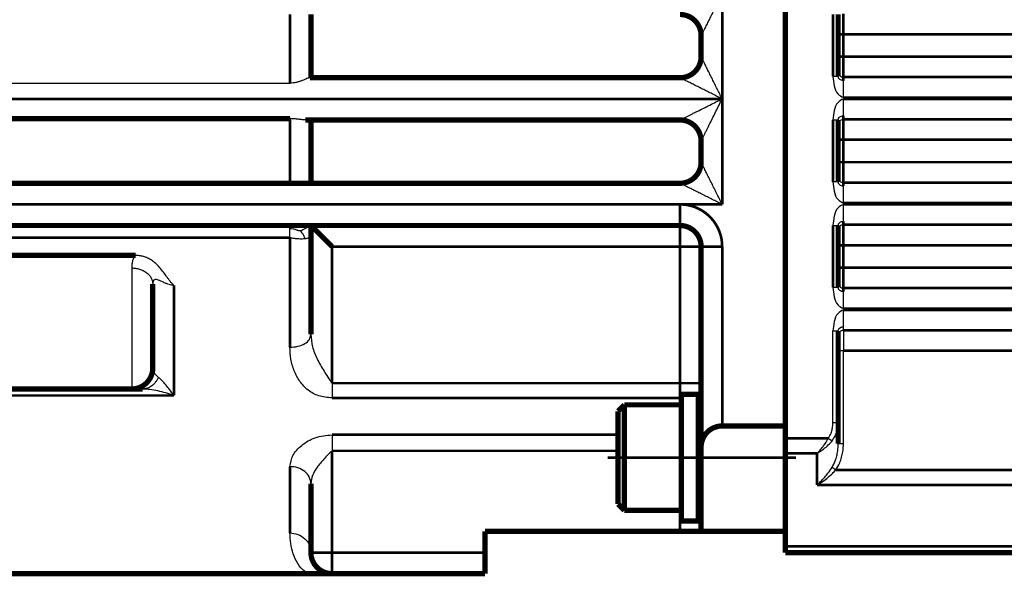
# Model space of a CAD drawing. Header units: inches. Extents: x -778 to 589, y -314 to 308.
# Tile 17 of 33: x -291 to -197, y -69 to -16. Entities that reach past the tile are written whole.
import ezdxf

# ---------------------------------------------------------------- set-up
doc = ezdxf.new("R2010")
doc.units = ezdxf.units.IN
doc.linetypes.add('DOT_CENTER', pattern=[14, 12, -1, 0, -1])
doc.layers.add('1', color=7, linetype='Continuous')

# ---------------------------------------------------------------- blocks, each defined once
blk = doc.blocks.new('1933100008_Schnor_Scheibe_A_6_4_4_2__109', base_point=(-228.125, -64))
at = {"color": 7, "linetype": 'Continuous', "const_width": 0.5}
for points in [[(-227.875, -51.75), (-227.875, -52.75)], [(-227.875, -51.75), (-226.275, -51.75)], [(-226.275, -51.75), (-226.275, -57.75)], [(-227.875, -52.75), (-227.875, -54.75)], [(-227.875, -54.75), (-227.875, -57.75)], [(-227.875, -57.75), (-227.875, -60.75)], [(-226.275, -57.75), (-226.275, -63.75)], [(-227.875, -60.75), (-227.875, -62.75)], [(-227.875, -62.75), (-227.875, -63.75)], [(-227.875, -63.75), (-226.275, -63.75)]]:
    blk.add_lwpolyline(points, dxfattribs=at)
at = {"layer": '1', "color": 30, "linetype": 'DOT_CENTER', "const_width": 0.25}
blk.add_lwpolyline([(-234.875, -57.75), (-217, -57.75)], dxfattribs=at)
blk = doc.blocks.new('Schraube_M_6x20_DIN_912_4_2__110', base_point=(-234.125, -63))
at = {"color": 7, "linetype": 'Continuous', "const_width": 0.5}
for points in [[(-233.875, -53.35), (-233.275, -52.75)], [(-233.875, -53.35), (-233.875, -62.15)], [(-233.275, -52.75), (-227.875, -52.75)], [(-233.275, -52.75), (-233.275, -62.75)], [(-227.875, -52.75), (-227.875, -54.75)], [(-227.875, -54.75), (-227.875, -57.75)], [(-226.275, -54.75), (-226, -54.75)], [(-224, -54.75), (-218, -54.75)], [(-227.875, -57.75), (-227.875, -60.75)], [(-227.875, -60.75), (-227.875, -62.75)], [(-226.275, -60.75), (-226, -60.75)], [(-233.875, -62.15), (-233.275, -62.75)], [(-233.275, -62.75), (-227.875, -62.75)]]:
    blk.add_lwpolyline(points, dxfattribs=at)
at = {"layer": '1', "color": 2, "linetype": 'Continuous', "const_width": 0.25}
for points in [[(-226.275, -55.25), (-226, -55.25)], [(-226.275, -60.25), (-226, -60.25)]]:
    blk.add_lwpolyline(points, dxfattribs=at)
blk = doc.blocks.new('1400001020_04_R4_Gehäuse_Abtrieb_B3_mit_Naben__117', base_point=(-298.25, -69))
at = {"color": 7, "linetype": 'Continuous', "const_width": 0.5}
for points in [[(-218, -2.2), (-218, -30.6)], [(-263, -15.75), (-263, -21.75)], [(-226, -17.75), (-226, -19.75)], [(-263, -21.75), (-263.092, -21.75)], [(-228, -21.75), (-263, -21.75)], [(-298, -25.622), (-265, -25.622)], [(-263.517, -25.75), (-263, -25.75)], [(-263, -25.75), (-263, -31.75)], [(-263, -25.75), (-228, -25.75)], [(-226, -27.75), (-226, -29.75)], [(-218, -30.6), (-218, -54.75)], [(-265, -31.75), (-298, -31.75)], [(-263, -31.75), (-265, -31.75)], [(-228, -31.75), (-263, -31.75)], [(-298, -35.75), (-265, -35.75)], [(-265, -35.75), (-263, -35.75)], [(-263, -35.75), (-263, -36.753)], [(-261, -37.75), (-263, -35.75)], [(-263, -35.75), (-228, -35.75)], [(-263, -36.753), (-263, -46.076)], [(-226, -37.75), (-226, -50.696)], [(-298, -38.589), (-279.631, -38.589)], [(-278, -41.306), (-278, -49.25)], [(-280, -51.25), (-298, -51.25)], [(-278.956, -51.25), (-280, -51.25)], [(-226, -50.696), (-226, -53.484)], [(-226, -53.484), (-226, -56.75)], [(-224, -54.75), (-218, -54.75)], [(-218, -54.75), (-218, -55.25)], [(-218, -55.922), (-218, -55.25)], [(-218, -57.336), (-218, -55.922)], [(-226, -64.75), (-226, -56.75)], [(-218, -64.75), (-218, -57.336)], [(-263, -60.226), (-263, -66.75)], [(-228, -64.75), (-246.5, -64.75)], [(-246.5, -66.75), (-246.5, -64.75)], [(-228, -64.75), (-226, -64.75)], [(-226, -64.75), (-218, -64.75)], [(-246.5, -66.75), (-246.5, -68.75)], [(-263, -68.75), (-298, -68.75)], [(-261, -68.75), (-263, -68.75)], [(-246.5, -68.75), (-261, -68.75)]]:
    blk.add_lwpolyline(points, dxfattribs=at)
at = {"color": 124, "linetype": 'Continuous', "const_width": 0.25}
for points in [[(-224, -13.75), (-224, -23.75)], [(-265, -15.75), (-265, -22.263)], [(-298, -23.75), (-224, -23.75)], [(-224, -23.75), (-224, -33.75)], [(-265, -25.622), (-265, -31.75)], [(-298, -33.75), (-228, -33.75)], [(-228, -35.75), (-228, -33.75)], [(-224, -33.75), (-228, -33.75)], [(-228, -37.75), (-228, -35.75)], [(-298, -36.908), (-265, -36.908)], [(-265, -36.908), (-265, -47.296)], [(-261, -37.75), (-261, -50.696)], [(-228, -37.75), (-261, -37.75)], [(-228, -37.75), (-226, -37.75)], [(-228, -50.696), (-228, -37.75)], [(-226, -37.75), (-224, -37.75)], [(-224, -37.75), (-224, -54.75)], [(-276, -41.417), (-276, -51.864)], [(-228, -50.696), (-261, -50.696)], [(-228, -50.696), (-228, -52.09)], [(-228, -50.696), (-226, -50.696)], [(-298, -51.864), (-276, -51.864)], [(-228, -52.09), (-261, -52.09)], [(-228, -52.09), (-228, -52.75)], [(-261, -55.588), (-233.875, -55.588)], [(-261, -57.109), (-233.875, -57.109)], [(-261, -57.109), (-261, -66.75)], [(-265, -58.595), (-265, -64.89)], [(-228, -64.75), (-228, -62.75)], [(-263, -66.75), (-261, -66.75)], [(-246.5, -66.75), (-261, -66.75)], [(-261, -66.75), (-261, -68.75)]]:
    blk.add_lwpolyline(points, dxfattribs=at)
at = {"color": 7, "linetype": 'Continuous', "const_width": 0.5}
for points in [[(-226, -17.75, 0.41421), (-228, -15.75, 0.41421)], [(-228, -21.75, 0.414214), (-226, -19.75, 0.414214)], [(-226, -27.75, 0.414214), (-228, -25.75, 0.414214)], [(-228, -31.75, 0.414208), (-226, -29.75, 0.414208)], [(-226, -37.75, 0.414214), (-228, -35.75, 0.414214)], [(-280, -51.25, 0.414214), (-278, -49.25, 0.414214)], [(-224, -54.75, 0.414214), (-226, -56.75, 0.414214)], [(-263, -66.75, 0.414214), (-261, -68.75, 0.414214)]]:
    blk.add_lwpolyline(points, format="xyb", dxfattribs=at)
at = {"color": 124, "linetype": 'Continuous', "const_width": 0.25}
blk.add_lwpolyline([(-224, -37.75, 0.414214), (-228, -33.75, 0.414214)], format="xyb", dxfattribs=at)
at = {"color": 124, "linetype": 'Continuous'}
for points, knots in [([(-224, -13.75), (-224.079, -13.907), (-224.236, -14.221), (-224.471, -14.691), (-224.704, -15.157), (-224.934, -15.618), (-225.124, -15.998), (-225.273, -16.297), (-225.383, -16.516), (-225.489, -16.729), (-225.592, -16.935), (-225.679, -17.109), (-225.75, -17.251), (-225.805, -17.361), (-225.856, -17.462), (-225.897, -17.544), (-225.928, -17.606), (-225.95, -17.649), (-225.968, -17.686), (-225.982, -17.715), (-225.992, -17.733), (-225.997, -17.744), (-225.999, -17.748), (-226, -17.75)], [0, 0, 0, 0, 0.52784, 1.053598, 1.575323, 2.091067, 2.598879, 2.848805, 3.094196, 3.333234, 3.564104, 3.784986, 3.91623, 4.040112, 4.154481, 4.257186, 4.313107, 4.362174, 4.403406, 4.435825, 4.45845, 4.466372, 4.472117, 4.472117, 4.472117, 4.472117]), ([(-224, -23.75), (-224.079, -23.593), (-224.236, -23.279), (-224.471, -22.809), (-224.704, -22.343), (-224.934, -21.882), (-225.124, -21.502), (-225.273, -21.203), (-225.383, -20.984), (-225.489, -20.771), (-225.592, -20.565), (-225.679, -20.391), (-225.75, -20.249), (-225.805, -20.139), (-225.856, -20.038), (-225.897, -19.956), (-225.928, -19.894), (-225.95, -19.851), (-225.968, -19.814), (-225.982, -19.785), (-225.992, -19.767), (-225.997, -19.756), (-225.999, -19.752), (-226, -19.75)], [0, 0, 0, 0, 0.52784, 1.053598, 1.575323, 2.091067, 2.598879, 2.848805, 3.094196, 3.333234, 3.564104, 3.784986, 3.91623, 4.040112, 4.154481, 4.257186, 4.313107, 4.362174, 4.403406, 4.435825, 4.45845, 4.466377, 4.472136, 4.472136, 4.472136, 4.472136]), ([(-224, -23.75), (-224.157, -23.671), (-224.471, -23.514), (-224.941, -23.279), (-225.407, -23.046), (-225.868, -22.816), (-226.248, -22.626), (-226.547, -22.477), (-226.766, -22.367), (-226.979, -22.261), (-227.185, -22.158), (-227.359, -22.071), (-227.501, -22), (-227.611, -21.945), (-227.712, -21.894), (-227.794, -21.853), (-227.856, -21.822), (-227.899, -21.8), (-227.936, -21.782), (-227.965, -21.768), (-227.983, -21.758), (-227.994, -21.753), (-227.998, -21.751), (-228, -21.75)], [0, 0, 0, 0, 0.52784, 1.053598, 1.575323, 2.091067, 2.598879, 2.848805, 3.094196, 3.333234, 3.564104, 3.784986, 3.916218, 4.040089, 4.154449, 4.257149, 4.313068, 4.362134, 4.40337, 4.435795, 4.458432, 4.466371, 4.472136, 4.472136, 4.472136, 4.472136]), ([(-228, -25.75), (-227.998, -25.749), (-227.994, -25.747), (-227.981, -25.74), (-227.957, -25.728), (-227.917, -25.709), (-227.866, -25.683), (-227.798, -25.649), (-227.712, -25.606), (-227.611, -25.555), (-227.501, -25.5), (-227.342, -25.421), (-227.133, -25.316), (-226.872, -25.186), (-226.601, -25.051), (-226.228, -24.864), (-225.752, -24.626), (-225.174, -24.337), (-224.589, -24.044), (-224.197, -23.848), (-224, -23.75)], [0, 0, 0, 0, 0.00687, 0.013741, 0.043631, 0.088416, 0.146186, 0.215035, 0.317714, 0.432045, 0.555881, 0.687074, 0.964809, 1.257441, 1.56142, 1.873194, 2.509289, 3.157016, 3.812568, 4.472136, 4.472136, 4.472136, 4.472136]), ([(-226, -27.75), (-225.999, -27.748), (-225.997, -27.744), (-225.99, -27.731), (-225.978, -27.707), (-225.959, -27.667), (-225.933, -27.616), (-225.899, -27.548), (-225.856, -27.462), (-225.805, -27.361), (-225.75, -27.251), (-225.671, -27.092), (-225.566, -26.883), (-225.436, -26.622), (-225.301, -26.351), (-225.114, -25.978), (-224.876, -25.502), (-224.587, -24.924), (-224.294, -24.339), (-224.098, -23.947), (-224, -23.75)], [0, 0, 0, 0, 0.00687, 0.013741, 0.043631, 0.088416, 0.146186, 0.215035, 0.317714, 0.432045, 0.555881, 0.687074, 0.964809, 1.257441, 1.56142, 1.873194, 2.509289, 3.157016, 3.812568, 4.472136, 4.472136, 4.472136, 4.472136]), ([(-224, -33.75), (-224.079, -33.593), (-224.236, -33.279), (-224.471, -32.809), (-224.704, -32.343), (-224.934, -31.882), (-225.124, -31.502), (-225.273, -31.203), (-225.383, -30.984), (-225.489, -30.771), (-225.592, -30.565), (-225.679, -30.391), (-225.75, -30.249), (-225.805, -30.139), (-225.856, -30.038), (-225.897, -29.956), (-225.928, -29.894), (-225.95, -29.851), (-225.968, -29.814), (-225.982, -29.785), (-225.992, -29.767), (-225.997, -29.756), (-225.999, -29.752), (-226, -29.75)], [0, 0, 0, 0, 0.52784, 1.053598, 1.575323, 2.091067, 2.598879, 2.848805, 3.094196, 3.333234, 3.564104, 3.784986, 3.91623, 4.040112, 4.154481, 4.257186, 4.313107, 4.362174, 4.403406, 4.435825, 4.45845, 4.466372, 4.472117, 4.472117, 4.472117, 4.472117]), ([(-224, -33.75), (-224.157, -33.671), (-224.471, -33.514), (-224.941, -33.279), (-225.407, -33.046), (-225.868, -32.816), (-226.248, -32.626), (-226.547, -32.477), (-226.766, -32.367), (-226.979, -32.261), (-227.185, -32.158), (-227.359, -32.071), (-227.501, -32), (-227.611, -31.945), (-227.712, -31.894), (-227.794, -31.853), (-227.856, -31.822), (-227.899, -31.8), (-227.936, -31.782), (-227.965, -31.768), (-227.983, -31.758), (-227.994, -31.753), (-227.998, -31.751), (-228, -31.75)], [0, 0, 0, 0, 0.52784, 1.053598, 1.575323, 2.091067, 2.598879, 2.848805, 3.094196, 3.333234, 3.564104, 3.784986, 3.916218, 4.040089, 4.154449, 4.257149, 4.313068, 4.362134, 4.40337, 4.435795, 4.458432, 4.466367, 4.472121, 4.472121, 4.472121, 4.472121]), ([(-265, -36.064), (-265, -36.019), (-265, -35.941), (-265, -35.85), (-265, -35.79), (-265, -35.763), (-265, -35.75)], [0, 0, 0, 0, 0.1353383, 0.2340035, 0.2740745, 0.3141455, 0.3141455, 0.3141455, 0.3141455]), ([(-263.982, -36.264), (-264.025, -36.262), (-264.104, -36.258), (-264.213, -36.238), (-264.307, -36.208), (-264.399, -36.167), (-264.522, -36.123), (-264.726, -36.085), (-264.894, -36.072), (-265, -36.064)], [0, 0, 0, 0, 0.126662, 0.237778, 0.331931, 0.422986, 0.53855, 0.723747, 1.042965, 1.042965, 1.042965, 1.042965]), ([(-265, -36.908), (-265, -36.825), (-265, -36.667), (-265, -36.442), (-265, -36.244), (-265, -36.121), (-265, -36.064)], [0, 0, 0, 0, 0.2482976, 0.4746378, 0.6744629, 0.8437492, 0.8437492, 0.8437492, 0.8437492]), ([(-263.982, -36.264), (-263.909, -36.221), (-263.77, -36.141), (-263.538, -36.026), (-263.28, -35.904), (-263.096, -35.803), (-263, -35.75)], [0, 0, 0, 0, 0.254079, 0.481376, 0.77859, 1.109069, 1.109069, 1.109069, 1.109069]), ([(-263.982, -36.264), (-263.948, -36.323), (-263.863, -36.466), (-263.66, -36.678), (-263.612, -36.896), (-263.586, -37.015)], [0, 0, 0, 0, 0.204176, 0.4997598, 0.8584169, 0.8584169, 0.8584169, 0.8584169]), ([(-263.586, -37.015), (-263.667, -37.022), (-263.883, -37.039), (-264.252, -37.027), (-264.643, -36.982), (-264.896, -36.93), (-265, -36.908)], [0, 0, 0, 0, 0.244586, 0.649501, 1.105056, 1.423897, 1.423897, 1.423897, 1.423897]), ([(-263, -36.753), (-263, -36.761), (-263.002, -36.782), (-263.021, -36.821), (-263.072, -36.87), (-263.137, -36.906), (-263.213, -36.938), (-263.3, -36.965), (-263.428, -36.995), (-263.528, -37.008), (-263.586, -37.015)], [0, 0, 0, 0, 0.0219998, 0.0627522, 0.1281154, 0.2302843, 0.2840858, 0.3741869, 0.5039554, 0.6775764, 0.6775764, 0.6775764, 0.6775764]), ([(-279.631, -38.589), (-279.686, -38.654), (-279.808, -38.798), (-279.921, -39.082), (-279.99, -39.416), (-279.997, -39.653), (-280, -39.776)], [0, 0, 0, 0, 0.254255, 0.562062, 0.905059, 1.272089, 1.272089, 1.272089, 1.272089]), ([(-280, -39.776), (-280, -40.057), (-280, -40.665), (-280, -41.635), (-280, -42.71), (-280, -43.986), (-280, -45.417), (-280, -46.933), (-280, -48.319), (-280, -49.425), (-280, -50.235), (-280, -50.717), (-280, -51.035), (-280, -51.178), (-280, -51.25)], [0, 0, 0, 0, 0.84349, 1.824654, 2.911183, 4.066523, 5.654784, 7.202415, 8.615779, 9.812066, 10.520925, 11.044806, 11.25965, 11.474494, 11.474494, 11.474494, 11.474494]), ([(-280, -39.776), (-279.878, -39.78), (-279.629, -39.791), (-279.26, -39.874), (-278.903, -40.014), (-278.584, -40.21), (-278.322, -40.454), (-278.134, -40.729), (-278.021, -41.017), (-278.007, -41.212), (-278, -41.306)], [0, 0, 0, 0, 0.364847, 0.745974, 1.131314, 1.50785, 1.864704, 2.195781, 2.500075, 2.780605, 2.780605, 2.780605, 2.780605]), ([(-276, -41.417), (-276.053, -41.416), (-276.157, -41.412), (-276.351, -41.382), (-276.58, -41.317), (-276.861, -41.203), (-277.143, -41.067), (-277.415, -40.943), (-277.647, -40.867), (-277.827, -40.878), (-277.923, -40.96), (-277.966, -41.044), (-277.995, -41.162), (-277.998, -41.25), (-278, -41.306)], [0, 0, 0, 0, 0.160237, 0.310218, 0.589514, 0.870083, 1.217819, 1.530669, 1.766147, 1.950188, 2.033587, 2.13438, 2.228546, 2.396807, 2.396807, 2.396807, 2.396807]), ([(-265, -47.296), (-264.742, -47.279), (-264.248, -47.247), (-263.609, -46.988), (-263.113, -46.602), (-263.035, -46.241), (-263, -46.076)], [0, 0, 0, 0, 0.770979, 1.471641, 2.058652, 2.549672, 2.549672, 2.549672, 2.549672]), ([(-263, -46.076), (-262.968, -46.47), (-262.902, -47.272), (-262.421, -48.436), (-261.767, -49.57), (-261.258, -50.317), (-261, -50.696)], [0, 0, 0, 0, 1.179303, 2.398378, 3.733249, 5.10848, 5.10848, 5.10848, 5.10848]), ([(-261, -52.09), (-261.428, -52.055), (-262.242, -51.988), (-263.302, -51.398), (-264.087, -50.558), (-264.617, -49.54), (-264.938, -48.435), (-264.98, -47.673), (-265, -47.296)], [0, 0, 0, 0, 1.275779, 2.423752, 3.543522, 4.682105, 5.835905, 6.965357, 6.965357, 6.965357, 6.965357]), ([(-277.478, -50.131), (-277.537, -50.083), (-277.689, -49.96), (-277.854, -49.749), (-277.975, -49.497), (-277.991, -49.339), (-278, -49.25)], [0, 0, 0, 0, 0.228118, 0.586172, 0.793155, 1.058434, 1.058434, 1.058434, 1.058434]), ([(-277.478, -50.131), (-277.513, -50.21), (-277.583, -50.367), (-277.723, -50.586), (-277.889, -50.783), (-278.079, -50.951), (-278.287, -51.085), (-278.507, -51.181), (-278.731, -51.239), (-278.882, -51.246), (-278.956, -51.25)], [0, 0, 0, 0, 0.257882, 0.51746, 0.775445, 1.028926, 1.27569, 1.514409, 1.744529, 1.966125, 1.966125, 1.966125, 1.966125]), ([(-276, -51.864), (-276.126, -51.686), (-276.367, -51.346), (-276.736, -50.878), (-277.059, -50.512), (-277.304, -50.269), (-277.434, -50.166), (-277.478, -50.131)], [0, 0, 0, 0, 0.653491, 1.251699, 1.78657, 2.117909, 2.284595, 2.284595, 2.284595, 2.284595]), ([(-276, -51.864), (-276.254, -51.78), (-276.75, -51.616), (-277.509, -51.427), (-278.24, -51.285), (-278.727, -51.261), (-278.956, -51.25)], [0, 0, 0, 0, 0.801946, 1.567796, 2.344271, 3.029991, 3.029991, 3.029991, 3.029991]), ([(-261, -50.696), (-261, -50.824), (-261, -51.074), (-261, -51.439), (-261, -51.776), (-261, -51.99), (-261, -52.09)], [0, 0, 0, 0, 0.383281, 0.752355, 1.093539, 1.394185, 1.394185, 1.394185, 1.394185]), ([(-227.875, -52.093), (-227.896, -52.092), (-227.938, -52.09), (-227.979, -52.09), (-228, -52.09)], [0, 0, 0, 0, 0.0623115, 0.1248358, 0.1248358, 0.1248358, 0.1248358]), ([(-226, -53.484), (-226.014, -53.358), (-226.042, -53.098), (-226.196, -52.887), (-226.275, -52.778)], [0, 0, 0, 0, 0.3738822, 0.7695165, 0.7695165, 0.7695165, 0.7695165]), ([(-265, -58.595), (-264.93, -58.236), (-264.778, -57.452), (-263.865, -56.498), (-262.59, -55.741), (-261.55, -55.641), (-261, -55.588)], [0, 0, 0, 0, 1.078265, 2.351743, 3.807726, 5.44427, 5.44427, 5.44427, 5.44427]), ([(-261, -55.588), (-261, -55.692), (-261, -55.92), (-261, -56.284), (-261, -56.687), (-261, -56.966), (-261, -57.109)], [0, 0, 0, 0, 0.313744, 0.683659, 1.09254, 1.521367, 1.521367, 1.521367, 1.521367]), ([(-261, -57.109), (-261.259, -57.365), (-261.759, -57.86), (-262.407, -58.617), (-262.896, -59.397), (-262.967, -59.96), (-263, -60.226)], [0, 0, 0, 0, 1.092224, 2.106209, 2.997909, 3.79185, 3.79185, 3.79185, 3.79185]), ([(-263, -60.226), (-263.032, -60.01), (-263.098, -59.564), (-263.577, -59.027), (-264.232, -58.665), (-264.74, -58.619), (-265, -58.595)], [0, 0, 0, 0, 0.642355, 1.326352, 2.065245, 2.840613, 2.840613, 2.840613, 2.840613]), ([(-265, -64.89), (-264.739, -64.918), (-264.221, -64.972), (-263.561, -65.396), (-263.092, -66.011), (-263.031, -66.505), (-263, -66.75)], [0, 0, 0, 0, 0.778348, 1.542225, 2.285158, 3.012916, 3.012916, 3.012916, 3.012916])]:
    blk.add_open_spline(points, degree=3, knots=knots, dxfattribs=at)
at = {"color": 7, "linetype": 'Continuous'}
blk.add_open_spline([(-298, -22.263), (-295.25, -22.263), (-289.75, -22.263), (-281.5, -22.263), (-273.25, -22.263), (-267.75, -22.263), (-265, -22.263)], degree=3, dxfattribs=at)
for points, knots in [([(-263.092, -21.75), (-263.133, -21.756), (-263.231, -21.771), (-263.391, -21.837), (-263.592, -21.918), (-263.827, -22.015), (-264.09, -22.11), (-264.378, -22.192), (-264.684, -22.251), (-264.895, -22.259), (-265, -22.263)], [0, 0, 0, 0, 0.122055, 0.296385, 0.517623, 0.773009, 1.057686, 1.35588, 1.672685, 1.988336, 1.988336, 1.988336, 1.988336]), ([(-263.517, -25.75), (-263.62, -25.744), (-263.843, -25.733), (-264.194, -25.68), (-264.584, -25.634), (-264.857, -25.626), (-265, -25.622)], [0, 0, 0, 0, 0.310089, 0.670088, 1.062258, 1.489689, 1.489689, 1.489689, 1.489689]), ([(-276, -41.417), (-276.034, -41.387), (-276.114, -41.314), (-276.248, -41.172), (-276.402, -40.985), (-276.567, -40.761), (-276.784, -40.45), (-277.065, -40.052), (-277.391, -39.66), (-277.72, -39.343), (-278.038, -39.093), (-278.402, -38.878), (-278.788, -38.718), (-279.169, -38.621), (-279.437, -38.593), (-279.589, -38.589), (-279.617, -38.589), (-279.631, -38.589)], [0, 0, 0, 0, 0.136736, 0.325161, 0.583355, 0.8635, 1.159482, 1.722808, 2.324119, 2.68488, 3.090962, 3.535734, 3.948746, 4.339672, 4.71151, 4.754039, 4.796441, 4.796441, 4.796441, 4.796441]), ([(-263, -68.75), (-263.208, -68.686), (-263.733, -68.523), (-264.293, -67.784), (-264.877, -66.585), (-264.951, -65.565), (-265, -64.89)], [0, 0, 0, 0, 0.642286, 1.618581, 2.641614, 4.639251, 4.639251, 4.639251, 4.639251])]:
    blk.add_open_spline(points, degree=3, knots=knots, dxfattribs=at)
blk = doc.blocks.new('1402001010_R4_Grundeinheit_B3_3__118', base_point=(-338.25, -69))
for name, p in [('1400001020_04_R4_Gehäuse_Abtrieb_B3_mit_Naben__117', (-298.25, -69)), ('1933100008_Schnor_Scheibe_A_6_4_4_2__109', (-228.125, -64)), ('Schraube_M_6x20_DIN_912_4_2__110', (-234.125, -63))]:
    blk.add_blockref(name, p)
blk = doc.blocks.new('1400012010_05_R42_Gehäuse_B3_B14_B5_3__120', base_point=(-218.25, -67))
at = {"color": 7, "linetype": 'Continuous', "const_width": 0.5}
for points in [[(-218, -2.2), (-218, -30.6)], [(-213, -16.171), (-213, -15.75)], [(-213, -17.623), (-213, -16.171)], [(-213, -19.75), (-213, -17.623)], [(-213, -21.202), (-213, -19.75)], [(-213, -21.623), (-213, -21.202)], [(-213, -26.171), (-213, -25.75)], [(-213, -27.623), (-213, -26.171)], [(-213, -29.75), (-213, -27.623)], [(-213, -31.202), (-213, -29.75)], [(-218, -30.6), (-218, -54.75)], [(-213, -31.623), (-213, -31.202)], [(-213, -36.171), (-213, -35.75)], [(-213, -37.623), (-213, -36.171)], [(-213, -39.75), (-213, -37.623)], [(-213, -41.202), (-213, -39.75)], [(-213, -41.623), (-213, -41.202)], [(-213, -46.171), (-213, -45.75)], [(-213, -47.623), (-213, -46.171)], [(-213, -54.422), (-213, -47.623)], [(-218, -54.75), (-218, -55.25)], [(-218, -55.922), (-218, -55.25)], [(-213, -56.422), (-213, -54.422)], [(-218, -57.336), (-218, -55.922)], [(-218, -64.75), (-218, -57.336)], [(-218, -66.164), (-218, -64.75)], [(-218, -66.164), (-218, -66.75)], [(-218, -66.75), (-162.328, -66.75)]]:
    blk.add_lwpolyline(points, dxfattribs=at)
at = {"color": 124, "linetype": 'Continuous', "const_width": 0.25}
for points in [[(-213.5, -21.623), (-213.5, -15.75)], [(-212.5, -15.686), (-212.5, -17.623)], [(-212.5, -17.623), (-213, -17.623)], [(-163, -17.623), (-212.5, -17.623)], [(-212.5, -19.75), (-212.5, -17.623)], [(-212.5, -19.75), (-213, -19.75)], [(-163, -19.75), (-212.5, -19.75)], [(-212.5, -19.75), (-212.5, -21.686)], [(-163, -21.686), (-212.5, -21.686)], [(-212.5, -22.023), (-212.5, -21.686)], [(-163, -23.623), (-212.5, -23.623)], [(-163, -23.75), (-212.5, -23.75)], [(-213.5, -31.623), (-213.5, -25.75)], [(-212.5, -25.686), (-212.5, -25.35)], [(-163, -25.686), (-212.5, -25.686)], [(-212.5, -25.686), (-212.5, -27.623)], [(-212.5, -27.623), (-213, -27.623)], [(-163, -27.623), (-212.5, -27.623)], [(-212.5, -29.75), (-212.5, -27.623)], [(-212.5, -29.75), (-213, -29.75)], [(-163, -29.75), (-212.5, -29.75)], [(-212.5, -29.75), (-212.5, -31.686)], [(-163, -31.686), (-212.5, -31.686)], [(-212.5, -32.023), (-212.5, -31.686)], [(-163, -33.623), (-212.5, -33.623)], [(-163, -33.75), (-212.5, -33.75)], [(-212.5, -35.686), (-212.5, -35.35)], [(-213.5, -41.623), (-213.5, -35.75)], [(-163, -35.686), (-212.5, -35.686)], [(-212.5, -35.686), (-212.5, -37.623)], [(-212.5, -37.623), (-213, -37.623)], [(-163, -37.623), (-212.5, -37.623)], [(-212.5, -39.75), (-212.5, -37.623)], [(-212.5, -39.75), (-213, -39.75)], [(-163, -39.75), (-212.5, -39.75)], [(-212.5, -39.75), (-212.5, -41.686)], [(-212.5, -42.023), (-212.5, -41.686)], [(-163, -41.686), (-212.5, -41.686)], [(-163, -43.623), (-212.5, -43.623)], [(-163, -43.75), (-212.5, -43.75)], [(-163, -45.686), (-212.5, -45.686)], [(-163, -47.623), (-212.5, -47.623)], [(-213.939, -55.922), (-218, -55.922)], [(-215, -57.336), (-218, -57.336)], [(-215, -60.336), (-215, -57.336)], [(-158.5, -58.922), (-213.232, -58.922)], [(-158.5, -60.336), (-215, -60.336)], [(-218, -66.164), (-162.328, -66.164)]]:
    blk.add_lwpolyline(points, dxfattribs=at)
at = {"color": 124, "linetype": 'Continuous'}
for points, knots in [([(-213, -21.202), (-212.992, -21.266), (-212.977, -21.394), (-212.861, -21.554), (-212.696, -21.665), (-212.565, -21.679), (-212.5, -21.686)], [0, 0, 0, 0, 0.1891346, 0.3799633, 0.5731624, 0.7680202, 0.7680202, 0.7680202, 0.7680202]), ([(-213, -21.623), (-213.006, -21.623), (-213.019, -21.623), (-213.05, -21.623), (-213.092, -21.623), (-213.148, -21.623), (-213.201, -21.623), (-213.256, -21.623), (-213.313, -21.623), (-213.37, -21.623), (-213.42, -21.623), (-213.461, -21.623), (-213.487, -21.623), (-213.5, -21.623)], [0, 0, 0, 0, 0.0190301, 0.0380602, 0.0920844, 0.1464466, 0.2042905, 0.2536277, 0.3086583, 0.3778023, 0.4235286, 0.4596552, 0.5, 0.5, 0.5, 0.5]), ([(-213.5, -21.623), (-213.468, -21.916), (-213.407, -22.489), (-213.141, -23.3), (-212.689, -23.528), (-212.5, -23.623)], [0, 0, 0, 0, 0.895957, 1.750901, 2.367246, 2.367246, 2.367246, 2.367246]), ([(-212.5, -22.023), (-212.565, -22.017), (-212.692, -22.006), (-212.855, -21.917), (-212.975, -21.786), (-212.992, -21.676), (-213, -21.623)], [0, 0, 0, 0, 0.1937492, 0.3776815, 0.5467604, 0.7044945, 0.7044945, 0.7044945, 0.7044945]), ([(-212.5, -23.623), (-212.5, -23.474), (-212.5, -23.183), (-212.5, -22.759), (-212.5, -22.375), (-212.5, -22.132), (-212.5, -22.023)], [0, 0, 0, 0, 0.447588, 0.87247, 1.272076, 1.6, 1.6, 1.6, 1.6]), ([(-212.5, -23.75), (-212.689, -23.845), (-213.141, -24.073), (-213.407, -24.884), (-213.468, -25.457), (-213.5, -25.75)], [0, 0, 0, 0, 0.616345, 1.471289, 2.367246, 2.367246, 2.367246, 2.367246]), ([(-212.5, -25.35), (-212.5, -25.241), (-212.5, -24.998), (-212.5, -24.614), (-212.5, -24.19), (-212.5, -23.899), (-212.5, -23.75)], [0, 0, 0, 0, 0.327924, 0.72753, 1.152412, 1.6, 1.6, 1.6, 1.6]), ([(-213.5, -25.75), (-213.467, -25.75), (-213.404, -25.75), (-213.32, -25.75), (-213.253, -25.75), (-213.199, -25.75), (-213.146, -25.75), (-213.091, -25.75), (-213.049, -25.75), (-213.019, -25.75), (-213.006, -25.75), (-213, -25.75)], [0, 0, 0, 0, 0.0975452, 0.1913417, 0.2515804, 0.2992828, 0.3535534, 0.4101858, 0.4619398, 0.4809699, 0.5, 0.5, 0.5, 0.5]), ([(-213, -25.75), (-212.992, -25.697), (-212.975, -25.587), (-212.855, -25.456), (-212.692, -25.367), (-212.565, -25.356), (-212.5, -25.35)], [0, 0, 0, 0, 0.1577341, 0.326813, 0.5107453, 0.7044945, 0.7044945, 0.7044945, 0.7044945]), ([(-213, -26.171), (-212.992, -26.107), (-212.977, -25.979), (-212.861, -25.819), (-212.696, -25.708), (-212.565, -25.694), (-212.5, -25.686)], [0, 0, 0, 0, 0.1891346, 0.3799633, 0.5731624, 0.7680202, 0.7680202, 0.7680202, 0.7680202]), ([(-213.5, -31.623), (-213.468, -31.916), (-213.407, -32.489), (-213.141, -33.3), (-212.689, -33.528), (-212.5, -33.623)], [0, 0, 0, 0, 0.895957, 1.750901, 2.367246, 2.367246, 2.367246, 2.367246]), ([(-213, -31.623), (-213.006, -31.623), (-213.019, -31.623), (-213.047, -31.623), (-213.09, -31.623), (-213.151, -31.623), (-213.215, -31.623), (-213.269, -31.623), (-213.321, -31.623), (-213.37, -31.623), (-213.42, -31.623), (-213.461, -31.623), (-213.487, -31.623), (-213.5, -31.623)], [0, 0, 0, 0, 0.0190301, 0.0380602, 0.0842652, 0.1464466, 0.2211703, 0.2772836, 0.3086583, 0.3777486, 0.4236909, 0.4599524, 0.5, 0.5, 0.5, 0.5]), ([(-213, -31.202), (-212.992, -31.266), (-212.977, -31.394), (-212.861, -31.554), (-212.696, -31.665), (-212.565, -31.679), (-212.5, -31.686)], [0, 0, 0, 0, 0.1891346, 0.3799633, 0.5731624, 0.7680202, 0.7680202, 0.7680202, 0.7680202]), ([(-212.5, -32.023), (-212.565, -32.017), (-212.692, -32.006), (-212.855, -31.917), (-212.975, -31.786), (-212.992, -31.676), (-213, -31.623)], [0, 0, 0, 0, 0.1937492, 0.3776815, 0.5467604, 0.7044945, 0.7044945, 0.7044945, 0.7044945]), ([(-212.5, -33.623), (-212.5, -33.474), (-212.5, -33.183), (-212.5, -32.759), (-212.5, -32.375), (-212.5, -32.132), (-212.5, -32.023)], [0, 0, 0, 0, 0.447588, 0.87247, 1.272076, 1.6, 1.6, 1.6, 1.6]), ([(-212.5, -33.75), (-212.689, -33.845), (-213.141, -34.073), (-213.407, -34.884), (-213.468, -35.457), (-213.5, -35.75)], [0, 0, 0, 0, 0.616345, 1.471289, 2.367246, 2.367246, 2.367246, 2.367246]), ([(-212.5, -35.35), (-212.5, -35.241), (-212.5, -34.998), (-212.5, -34.614), (-212.5, -34.19), (-212.5, -33.899), (-212.5, -33.75)], [0, 0, 0, 0, 0.327924, 0.72753, 1.152412, 1.6, 1.6, 1.6, 1.6]), ([(-213, -35.75), (-212.992, -35.697), (-212.975, -35.587), (-212.855, -35.456), (-212.692, -35.367), (-212.565, -35.356), (-212.5, -35.35)], [0, 0, 0, 0, 0.1577341, 0.326813, 0.5107453, 0.7044945, 0.7044945, 0.7044945, 0.7044945]), ([(-213.5, -35.75), (-213.467, -35.75), (-213.404, -35.75), (-213.311, -35.75), (-213.226, -35.75), (-213.151, -35.75), (-213.095, -35.75), (-213.059, -35.75), (-213.037, -35.75), (-213.019, -35.75), (-213.006, -35.75), (-213, -35.75)], [0, 0, 0, 0, 0.0975452, 0.1913417, 0.2777851, 0.3535534, 0.4154618, 0.4467691, 0.4619398, 0.4809699, 0.5, 0.5, 0.5, 0.5]), ([(-212.5, -35.686), (-212.565, -35.694), (-212.696, -35.708), (-212.861, -35.819), (-212.977, -35.979), (-212.992, -36.107), (-213, -36.171)], [0, 0, 0, 0, 0.1948578, 0.388057, 0.5788856, 0.7680202, 0.7680202, 0.7680202, 0.7680202]), ([(-213, -41.623), (-213.006, -41.623), (-213.019, -41.623), (-213.047, -41.623), (-213.09, -41.623), (-213.159, -41.623), (-213.234, -41.623), (-213.319, -41.623), (-213.404, -41.623), (-213.467, -41.623), (-213.5, -41.623)], [0, 0, 0, 0, 0.0190301, 0.0380602, 0.0842652, 0.1464466, 0.2468, 0.3086583, 0.4024548, 0.5, 0.5, 0.5, 0.5]), ([(-213.5, -41.623), (-213.468, -41.916), (-213.407, -42.489), (-213.141, -43.3), (-212.689, -43.528), (-212.5, -43.623)], [0, 0, 0, 0, 0.895957, 1.750901, 2.367246, 2.367246, 2.367246, 2.367246]), ([(-213, -41.202), (-212.992, -41.266), (-212.977, -41.394), (-212.861, -41.554), (-212.696, -41.665), (-212.565, -41.679), (-212.5, -41.686)], [0, 0, 0, 0, 0.1891346, 0.3799633, 0.5731624, 0.7680202, 0.7680202, 0.7680202, 0.7680202]), ([(-212.5, -42.023), (-212.565, -42.017), (-212.692, -42.006), (-212.855, -41.917), (-212.975, -41.786), (-212.992, -41.676), (-213, -41.623)], [0, 0, 0, 0, 0.1937492, 0.3776815, 0.5467604, 0.7044945, 0.7044945, 0.7044945, 0.7044945]), ([(-212.5, -43.623), (-212.5, -43.474), (-212.5, -43.183), (-212.5, -42.759), (-212.5, -42.375), (-212.5, -42.132), (-212.5, -42.023)], [0, 0, 0, 0, 0.447588, 0.87247, 1.272076, 1.6, 1.6, 1.6, 1.6]), ([(-212.5, -43.75), (-212.689, -43.845), (-213.141, -44.073), (-213.407, -44.884), (-213.468, -45.457), (-213.5, -45.75)], [0, 0, 0, 0, 0.616345, 1.471289, 2.367246, 2.367246, 2.367246, 2.367246]), ([(-212.5, -45.35), (-212.5, -45.241), (-212.5, -44.998), (-212.5, -44.614), (-212.5, -44.19), (-212.5, -43.899), (-212.5, -43.75)], [0, 0, 0, 0, 0.327924, 0.727529, 1.152412, 1.6, 1.6, 1.6, 1.6]), ([(-213.5, -54.422), (-213.5, -54.41), (-213.5, -54.386), (-213.5, -52.929), (-213.5, -50.05), (-213.5, -47.183), (-213.5, -45.75)], [0, 0, 0, 0, 0.035356, 0.070712, 4.371143, 8.671574, 8.671574, 8.671574, 8.671574]), ([(-213.5, -45.75), (-213.471, -45.75), (-213.41, -45.75), (-213.318, -45.75), (-213.229, -45.75), (-213.151, -45.75), (-213.088, -45.75), (-213.045, -45.75), (-213.018, -45.75), (-213.006, -45.75), (-213, -45.75)], [0, 0, 0, 0, 0.0874357, 0.1840474, 0.2748338, 0.3535535, 0.4180203, 0.4648942, 0.4824471, 0.5, 0.5, 0.5, 0.5]), ([(-213, -45.75), (-212.999, -45.731), (-212.997, -45.69), (-212.979, -45.63), (-212.95, -45.571), (-212.908, -45.515), (-212.854, -45.465), (-212.791, -45.423), (-212.721, -45.389), (-212.648, -45.366), (-212.574, -45.352), (-212.524, -45.351), (-212.5, -45.35)], [0, 0, 0, 0, 0.0582269, 0.1201178, 0.1859567, 0.2557712, 0.3291662, 0.4052612, 0.4827544, 0.5601022, 0.6357496, 0.7083321, 0.7083321, 0.7083321, 0.7083321]), ([(-212.5, -45.686), (-212.53, -45.688), (-212.593, -45.691), (-212.686, -45.718), (-212.776, -45.763), (-212.856, -45.826), (-212.921, -45.903), (-212.967, -45.99), (-212.995, -46.08), (-212.998, -46.141), (-213, -46.171)], [0, 0, 0, 0, 0.0913458, 0.187939, 0.28813, 0.3898359, 0.4908705, 0.5892154, 0.6832032, 0.7716962, 0.7716962, 0.7716962, 0.7716962]), ([(-212.5, -45.686), (-212.5, -45.667), (-212.5, -45.622), (-212.5, -45.547), (-212.5, -45.454), (-212.5, -45.386), (-212.5, -45.35)], [0, 0, 0, 0, 0.0580811, 0.134117, 0.227169, 0.3364921, 0.3364921, 0.3364921, 0.3364921]), ([(-212.5, -45.686), (-212.5, -45.723), (-212.5, -45.811), (-212.5, -45.967), (-212.5, -46.169), (-212.5, -46.409), (-212.5, -46.683), (-212.5, -46.982), (-212.5, -47.298), (-212.5, -47.514), (-212.5, -47.623)], [0, 0, 0, 0, 0.108098, 0.265619, 0.468947, 0.712172, 0.987773, 1.289005, 1.608299, 1.936492, 1.936492, 1.936492, 1.936492]), ([(-212.5, -47.623), (-212.531, -47.623), (-212.593, -47.623), (-212.684, -47.623), (-212.771, -47.623), (-212.849, -47.623), (-212.912, -47.623), (-212.955, -47.623), (-212.982, -47.623), (-212.994, -47.623), (-213, -47.623)], [0, 0, 0, 0, 0.0936828, 0.1840474, 0.2745047, 0.3535534, 0.4179081, 0.4648942, 0.4824471, 0.5, 0.5, 0.5, 0.5]), ([(-212.5, -56.422), (-212.5, -55.688), (-212.5, -54.222), (-212.5, -52.022), (-212.5, -49.823), (-212.5, -48.356), (-212.5, -47.623)], [0, 0, 0, 0, 2.199648, 4.399296, 6.598943, 8.798591, 8.798591, 8.798591, 8.798591]), ([(-213.939, -55.922), (-213.883, -55.834), (-213.742, -55.612), (-213.605, -55.239), (-213.515, -54.822), (-213.505, -54.556), (-213.5, -54.422)], [0, 0, 0, 0, 0.310805, 0.788344, 1.1832, 1.585497, 1.585497, 1.585497, 1.585497]), ([(-213.586, -56.172), (-213.48, -56.021), (-213.298, -55.762), (-213.137, -55.346), (-213.025, -54.917), (-213.009, -54.605), (-213, -54.422)], [0, 0, 0, 0, 0.551007, 0.945051, 1.328448, 1.878213, 1.878213, 1.878213, 1.878213]), ([(-213.5, -54.422), (-213.469, -54.422), (-213.408, -54.422), (-213.316, -54.422), (-213.229, -54.422), (-213.151, -54.422), (-213.088, -54.422), (-213.045, -54.422), (-213.02, -54.422), (-213.008, -54.422), (-213.002, -54.422), (-213, -54.422)], [0, 0, 0, 0, 0.093365, 0.1840474, 0.2742103, 0.3535534, 0.4178809, 0.4648941, 0.482981, 0.493406, 0.5, 0.5, 0.5, 0.5]), ([(-215, -57.336), (-214.904, -57.24), (-214.705, -57.042), (-214.448, -56.723), (-214.182, -56.351), (-214.03, -56.081), (-213.939, -55.922)], [0, 0, 0, 0, 0.404738, 0.844183, 1.226161, 1.774723, 1.774723, 1.774723, 1.774723]), ([(-213.939, -55.922), (-213.922, -55.934), (-213.887, -55.958), (-213.836, -55.995), (-213.785, -56.031), (-213.736, -56.065), (-213.691, -56.097), (-213.651, -56.125), (-213.617, -56.15), (-213.595, -56.165), (-213.586, -56.172)], [0, 0, 0, 0, 0.0633098, 0.1272041, 0.1900124, 0.2500001, 0.305518, 0.3551633, 0.397871, 0.4330128, 0.4330128, 0.4330128, 0.4330128]), ([(-215, -57.336), (-214.85, -57.25), (-214.59, -57.1), (-214.202, -56.803), (-213.872, -56.507), (-213.668, -56.267), (-213.586, -56.172)], [0, 0, 0, 0, 0.516995, 0.899059, 1.465216, 1.842826, 1.842826, 1.842826, 1.842826]), ([(-213.586, -58.672), (-213.478, -58.474), (-213.291, -58.13), (-213.134, -57.598), (-213.024, -57.049), (-213.009, -56.654), (-213, -56.422)], [0, 0, 0, 0, 0.67371, 1.171018, 1.654966, 2.352276, 2.352276, 2.352276, 2.352276]), ([(-213.232, -58.922), (-213.098, -58.703), (-212.866, -58.324), (-212.668, -57.731), (-212.53, -57.12), (-212.511, -56.68), (-212.5, -56.422)], [0, 0, 0, 0, 0.767396, 1.326738, 1.867132, 2.642312, 2.642312, 2.642312, 2.642312]), ([(-213, -56.422), (-212.998, -56.422), (-212.992, -56.422), (-212.98, -56.422), (-212.955, -56.422), (-212.912, -56.422), (-212.849, -56.422), (-212.771, -56.422), (-212.684, -56.422), (-212.592, -56.422), (-212.531, -56.422), (-212.5, -56.422)], [0, 0, 0, 0, 0.006594, 0.017019, 0.0351059, 0.0821193, 0.1464467, 0.2257898, 0.3159527, 0.4066352, 0.5000001, 0.5000001, 0.5000001, 0.5000001]), ([(-215, -60.336), (-214.852, -60.198), (-214.596, -59.961), (-214.257, -59.584), (-213.922, -59.175), (-213.71, -58.857), (-213.586, -58.672)], [0, 0, 0, 0, 0.605626, 1.046109, 1.52051, 2.190467, 2.190467, 2.190467, 2.190467]), ([(-213.232, -58.922), (-213.249, -58.909), (-213.284, -58.885), (-213.336, -58.848), (-213.387, -58.812), (-213.435, -58.778), (-213.48, -58.746), (-213.52, -58.718), (-213.555, -58.693), (-213.576, -58.678), (-213.586, -58.672)], [0, 0, 0, 0, 0.0633098, 0.1272041, 0.1900124, 0.2500001, 0.3055181, 0.3551634, 0.3978711, 0.4330129, 0.4330129, 0.4330129, 0.4330129]), ([(-215, -60.336), (-214.87, -60.259), (-214.553, -60.071), (-214.064, -59.714), (-213.602, -59.319), (-213.337, -59.034), (-213.232, -58.922)], [0, 0, 0, 0, 0.453612, 1.104695, 1.813754, 2.273017, 2.273017, 2.273017, 2.273017])]:
    blk.add_open_spline(points, degree=3, knots=knots, dxfattribs=at)
blk = doc.blocks.new('1402012040_01_R42_B5_2__124', base_point=(-218.25, -111.5))
blk.add_blockref('1400012010_05_R42_Gehäuse_B3_B14_B5_3__120', (-218.25, -67))
blk = doc.blocks.new('R42_B5_HV_Motor__125', base_point=(-587.75, -111.5))
for name, p in [('1402012040_01_R42_B5_2__124', (-218.25, -111.5)), ('1402001010_R4_Grundeinheit_B3_3__118', (-338.25, -69))]:
    blk.add_blockref(name, p)
blk = doc.blocks.new('Vordans1', base_point=(-346.25, 0))
blk.add_blockref('R42_B5_HV_Motor__125', (-587.75, -111.5))

msp = doc.modelspace()

# ---------------------------------------------------------------- block references
msp.add_blockref('Vordans1', (-346.25, 0))

doc.saveas('drawing.dxf')
